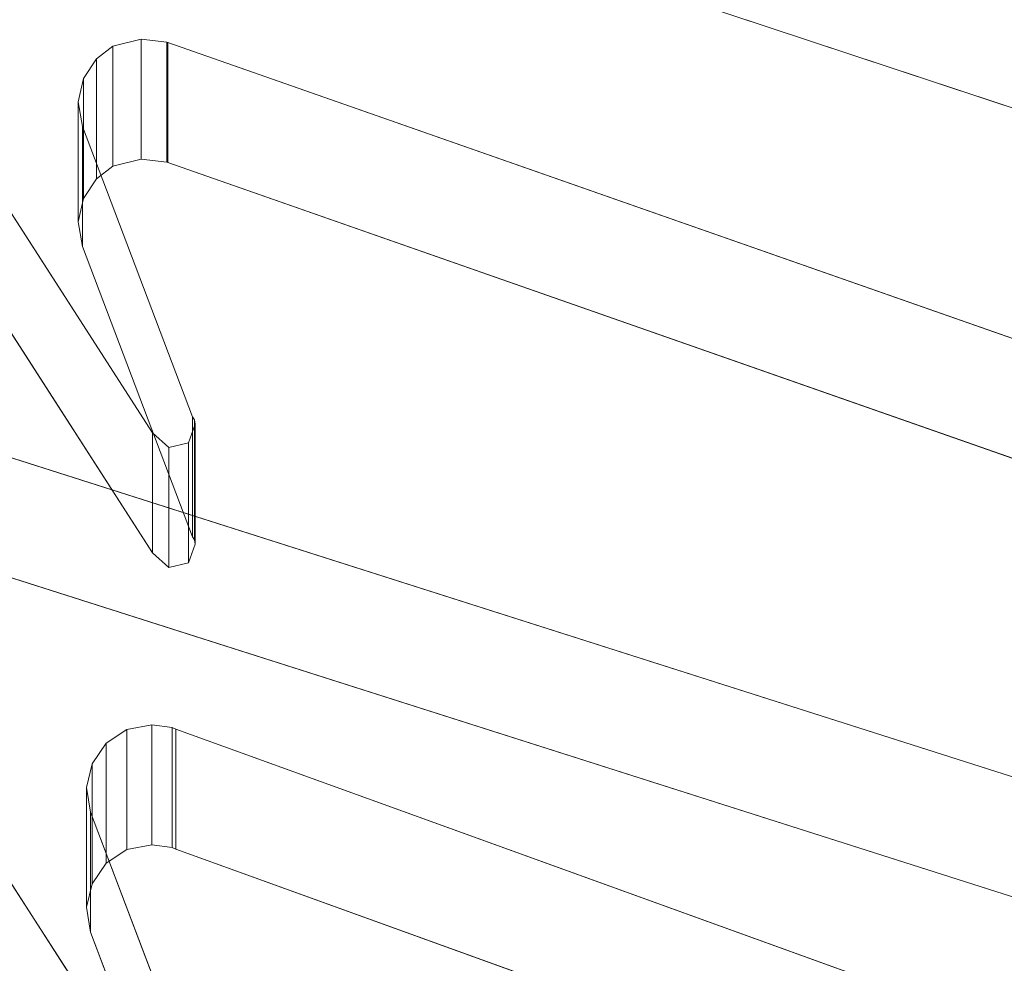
# Model space of a CAD drawing. Header units: millimetres. Extents: x -211 to 218, y -248 to 286.
# Tile 206 of 214: x 190 to 201, y 209 to 221. Entities that reach past the tile are written whole.
import ezdxf

# ---------------------------------------------------------------- set-up
doc = ezdxf.new("R2010")
doc.units = ezdxf.units.MM
doc.header["$LTSCALE"] = 25.4
doc.layers.add('None', color=7, linetype='Continuous', lineweight=9)

msp = doc.modelspace()

# ---------------------------------------------------------------- linework, layer by layer
at = {"layer": 'None', "color": 7, "linetype": 'Continuous', "lineweight": 9}
for points, invisible_edges in [([(192.074, 284.056, -413.215), (189.18, 284.524, -413.653), (107.238, 140.472, -25.177)], 10), ([(107.238, 140.472, -25.177), (109.419, 138.834, -21.355), (192.074, 284.056, -413.215)], 11), ([(194.371, 283.288, -413.016), (192.074, 284.056, -413.215), (109.419, 138.834, -21.355)], 10), ([(109.419, 138.834, -21.355), (109.604, 138.772, -21.339), (194.874, 283.119, -412.972), (194.371, 283.288, -413.016)], 10), ([(109.604, 138.772, -21.339), (112.22, 137.897, -21.111), (194.874, 283.119, -412.972)], 10), ([(196.82, 282.097, -412.941), (194.874, 283.119, -412.972), (112.22, 137.897, -21.111)], 10), ([(112.22, 137.897, -21.111), (114.511, 136.693, -21.074), (197.497, 281.741, -412.93), (196.82, 282.097, -412.941)], 10), ([(114.511, 136.693, -21.074), (114.842, 136.519, -21.069), (197.497, 281.741, -412.93)], 10), ([(199.067, 280.561, -413.036), (197.497, 281.741, -412.93), (114.842, 136.519, -21.069), (116.677, 135.139, -21.193)], 10), ([(116.677, 135.139, -21.193), (117.208, 134.741, -21.229), (199.862, 279.963, -413.09), (199.067, 280.561, -413.036)], 10), ([(201.072, 278.701, -413.302), (199.862, 279.963, -413.09), (117.208, 134.741, -21.229), (118.607, 133.281, -21.475)], 10), ([(118.607, 133.281, -21.475), (119.244, 132.617, -21.586), (201.898, 277.84, -413.447), (201.072, 278.701, -413.302)], 10), ([(202.789, 276.537, -413.742), (201.898, 277.84, -413.447), (119.244, 132.617, -21.586), (120.256, 131.138, -21.921)], 10), ([(120.256, 131.138, -21.921), (120.888, 130.213, -22.131), (203.543, 275.435, -413.991), (202.789, 276.537, -413.742)], 10), ([(204.159, 274.098, -414.357), (203.543, 275.435, -413.991), (120.888, 130.213, -22.131)], 10), ([(120.888, 130.213, -22.131), (121.027, 129.912, -22.213), (204.746, 272.823, -414.705), (204.159, 274.098, -414.357)], 10), ([(204.746, 272.823, -414.705), (121.027, 129.912, -22.213), (121.569, 128.735, -22.535)], 9), ([(121.569, 128.735, -22.535), (122.092, 127.601, -22.845), (204.746, 272.823, -414.705)], 10), ([(205.116, 271.427, -415.145), (204.746, 272.823, -414.705), (122.092, 127.601, -22.845), (122.485, 126.115, -23.313)], 10), ([(205.325, 270.639, -415.393), (205.116, 271.427, -415.145), (122.485, 126.115, -23.313)], 10), ([(122.485, 126.115, -23.313), (122.817, 124.861, -23.707), (205.472, 270.083, -415.568), (205.325, 270.639, -415.393)], 10), ([(205.593, 268.59, -416.096), (205.472, 270.083, -415.568), (122.817, 124.861, -23.707), (122.941, 123.337, -24.246)], 10), ([(122.941, 123.337, -24.246), (123.043, 122.075, -24.692), (205.698, 267.297, -416.553), (205.593, 268.59, -416.096)], 10), ([(205.532, 265.679, -417.187), (205.698, 267.297, -416.553), (123.043, 122.075, -24.692), (122.953, 121.193, -25.038)], 10), ([(205.417, 264.551, -417.63), (205.532, 265.679, -417.187), (122.953, 121.193, -25.038), (122.881, 120.491, -25.313)], 10), ([(205.051, 263.318, -418.164), (205.417, 264.551, -417.63), (122.762, 119.329, -25.769)], 10), ([(122.881, 120.491, -25.313), (122.762, 119.329, -25.769), (205.417, 264.551, -417.63)], 10), ([(122.762, 119.329, -25.769), (122.275, 117.686, -26.481), (204.901, 262.812, -418.383), (205.051, 263.318, -418.164)], 10), ([(122.275, 117.686, -26.481), (121.983, 116.705, -26.906), (204.638, 261.927, -418.766), (204.901, 262.812, -418.383)], 10), ([(203.701, 260.117, -419.635), (204.638, 261.927, -418.766), (121.983, 116.705, -26.906), (121.123, 115.043, -27.703)], 10), ([(121.123, 115.043, -27.703), (120.865, 114.546, -27.942), (203.384, 259.506, -419.928), (203.701, 260.117, -419.635)], 10), ([(201.978, 257.722, -420.886), (203.384, 259.506, -419.928), (120.73, 114.284, -28.067), (119.467, 112.682, -28.928)], 10), ([(120.865, 114.546, -27.942), (120.73, 114.284, -28.067), (203.384, 259.506, -419.928)], 10), ([(201.849, 257.558, -420.974), (201.978, 257.722, -420.886), (119.467, 112.682, -28.928)], 10), ([(119.467, 112.682, -28.928), (119.04, 112.14, -29.218), (201.694, 257.362, -421.079), (201.849, 257.558, -420.974)], 10), ([(199.816, 255.73, -422.08), (201.694, 257.362, -421.079), (119.04, 112.14, -29.218), (117.385, 110.701, -30.101)], 10), ([(117.385, 110.701, -30.101), (116.965, 110.336, -30.324), (199.619, 255.558, -422.185), (199.816, 255.73, -422.08)], 10), ([(197.326, 254.212, -423.168), (199.619, 255.558, -422.185), (116.965, 110.336, -30.324), (115.765, 109.632, -30.839)], 10), ([(114.978, 109.17, -31.176), (114.568, 108.929, -31.352), (197.222, 254.151, -423.212), (197.326, 254.212, -423.168)], 10), ([(195.684, 253.588, -423.745), (197.222, 254.151, -423.212), (114.568, 108.929, -31.352)], 10), ([(115.765, 109.632, -30.839), (114.978, 109.17, -31.176), (197.326, 254.212, -423.168)], 10), ([(114.568, 108.929, -31.352), (112.36, 108.121, -32.117), (194.625, 253.2, -424.112), (195.684, 253.588, -423.745)], 10), ([(112.36, 108.121, -32.117), (111.921, 107.96, -32.269), (194.576, 253.183, -424.129), (194.625, 253.2, -424.112)], 10), ([(191.761, 252.683, -424.908), (194.576, 253.183, -424.129), (111.921, 107.96, -32.269), (109.636, 107.554, -32.901)], 10), ([(189.022, 252.667, -425.492), (191.761, 252.683, -424.908), (109.107, 107.46, -33.048)], 10), ([(109.636, 107.554, -32.901), (109.107, 107.46, -33.048), (191.761, 252.683, -424.908)], 10), ([(174.259, 220.186, 305.136), (201.6, 211.48, 307.266), (201.6, 218.699, 305.5), (180.259, 240.072, 300.271)], 12), ([(180.259, 240.072, 300.271), (201.6, 218.699, 305.5), (191.279, 231.687, 302.322), (191.132, 231.853, 302.281)], 11), ([(187.348, 236.267, 295.024), (191.132, 230.427, 296.453), (174.259, 218.76, 299.308)], 10), ([(174.259, 211.122, 271.281), (201.6, 202.178, 273.469), (201.6, 209.956, 271.566), (180.026, 232.15, 266.136)], 12), ([(180.026, 232.15, 266.136), (201.6, 209.956, 271.566), (191.279, 223.61, 268.225), (191.132, 223.776, 268.184)], 11), ([(201.6, 218.699, 305.5), (191.542, 231.718, 302.314), (191.279, 231.687, 302.322)], 9), ([(191.542, 231.718, 302.314), (201.6, 218.699, 305.5), (201.6, 226.192, 303.667)], 11), ([(180.026, 230.724, 260.308), (201.6, 208.53, 265.738), (201.6, 200.752, 267.641), (174.259, 209.696, 265.453)], 9), ([(191.132, 222.35, 262.356), (191.279, 222.184, 262.397), (201.6, 208.53, 265.738), (180.026, 230.724, 260.308)], 14), ([(191.132, 230.427, 296.453), (191.279, 230.261, 296.494), (174.259, 218.76, 299.308)], 10), ([(191.279, 230.261, 296.494), (191.542, 230.292, 296.486), (201.6, 224.766, 297.839), (174.259, 218.76, 299.308)], 14), ([(201.613, 225.965, 333.65), (201.613, 219.424, 335.251), (196.226, 221.208, 334.814)], 8), ([(201.6, 217.437, 269.736), (201.6, 225.002, 267.885), (191.644, 223.894, 268.156), (191.541, 223.641, 268.218)], 10), ([(201.6, 217.273, 299.672), (174.259, 218.76, 299.308), (201.6, 224.766, 297.839)], 11), ([(174.259, 201.984, 237.441), (201.6, 192.79, 239.691), (201.6, 201.044, 237.671), (180.896, 223.797, 232.104)], 12), ([(180.896, 223.797, 232.104), (201.6, 201.044, 237.671), (191.314, 215.475, 234.14), (191.12, 215.65, 234.097)], 11), ([(184.41, 222.667, 232.38), (180.896, 223.797, 232.104), (191.12, 215.65, 234.097)], 10), ([(201.6, 209.956, 271.566), (191.541, 223.641, 268.218), (191.279, 223.61, 268.225)], 9), ([(191.541, 223.641, 268.218), (201.6, 209.956, 271.566), (201.6, 217.437, 269.736)], 11), ([(191.541, 222.215, 262.389), (191.644, 222.468, 262.328), (201.6, 223.576, 262.057), (201.6, 216.011, 263.908)], 10), ([(184.41, 222.667, 232.38), (191.12, 215.65, 234.097), (187.361, 221.49, 232.669)], 9), ([(191.279, 222.184, 262.397), (191.541, 222.215, 262.389), (201.6, 208.53, 265.738)], 10), ([(201.6, 216.011, 263.908), (201.6, 208.53, 265.738), (191.541, 222.215, 262.389)], 11), ([(190.302, 219.86, 233.067), (190.239, 219.583, 233.135), (190.287, 219.289, 233.207), (191.291, 220.292, 232.962)], 12), ([(190.287, 219.289, 233.207), (191.597, 215.84, 234.051), (191.291, 220.292, 232.962)], 10), ([(191.291, 220.292, 232.962), (190.456, 220.095, 233.01), (190.302, 219.86, 233.067)], 9), ([(191.291, 220.292, 232.962), (190.986, 220.33, 232.952), (190.649, 220.244, 232.973), (190.456, 220.095, 233.01)], 8), ([(191.597, 215.84, 234.051), (191.303, 220.288, 232.963), (191.291, 220.292, 232.962)], 9), ([(191.597, 215.84, 234.051), (191.622, 215.804, 234.06), (201.6, 216.685, 233.844), (191.303, 220.288, 232.963)], 10), ([(187.361, 220.064, 226.841), (191.12, 214.224, 228.269), (174.259, 200.558, 231.613)], 10), ([(190.456, 218.669, 227.182), (190.649, 218.818, 227.145), (190.986, 218.904, 227.124), (191.291, 218.866, 227.134)], 8), ([(191.291, 218.866, 227.134), (190.287, 217.863, 227.379), (190.239, 218.157, 227.307), (190.302, 218.434, 227.239)], 9), ([(191.291, 218.866, 227.134), (191.597, 214.414, 228.223), (190.287, 217.863, 227.379)], 9), ([(190.302, 218.434, 227.239), (190.456, 218.669, 227.182), (191.291, 218.866, 227.134)], 10), ([(191.291, 218.866, 227.134), (191.303, 218.862, 227.134), (191.597, 214.414, 228.223)], 10), ([(191.303, 218.862, 227.134), (201.6, 215.259, 228.016), (191.622, 214.378, 228.232), (191.597, 214.414, 228.223)], 10), ([(201.6, 217.273, 299.672), (201.6, 210.054, 301.438), (174.259, 218.76, 299.308)], 8), ([(201.6, 208.525, 235.841), (201.6, 216.685, 233.844), (191.63, 215.75, 234.073), (191.548, 215.531, 234.127)], 10), ([(191.622, 215.804, 234.06), (191.63, 215.75, 234.073), (201.6, 216.685, 233.844)], 10), ([(179.597, 216.216, 197.884), (201.753, 192.132, 203.777), (191.261, 207.469, 200.024)], 11), ([(201.753, 192.132, 203.777), (179.597, 216.216, 197.884), (188.426, 188.35, 204.702), (191.94, 187.101, 205.008)], 11), ([(183.957, 214.777, 198.236), (179.597, 216.216, 197.884), (191.261, 207.469, 200.024)], 10), ([(191.548, 215.531, 234.127), (191.314, 215.475, 234.14), (201.6, 201.044, 237.671)], 10), ([(191.548, 215.531, 234.127), (201.6, 201.044, 237.671), (201.6, 208.525, 235.841)], 11), ([(201.6, 215.259, 228.016), (201.6, 207.099, 230.013), (191.548, 214.105, 228.298), (191.63, 214.324, 228.245)], 10), ([(201.6, 215.259, 228.016), (191.63, 214.324, 228.245), (191.622, 214.378, 228.232)], 9), ([(183.957, 214.777, 198.236), (191.261, 207.469, 200.024), (187.409, 213.433, 198.565)], 9), ([(191.12, 214.224, 228.269), (191.314, 214.048, 228.312), (174.259, 200.558, 231.613)], 10), ([(201.6, 207.099, 230.013), (174.259, 200.558, 231.613), (191.314, 214.048, 228.312), (191.548, 214.105, 228.298)], 11), ([(190.402, 211.714, 198.986), (190.337, 211.434, 199.054), (190.385, 211.138, 199.127), (191.114, 212.178, 198.872)], 12), ([(190.385, 211.138, 199.127), (191.356, 212.147, 198.88), (191.114, 212.178, 198.872)], 9), ([(190.385, 211.138, 199.127), (191.401, 212.125, 198.885), (191.356, 212.147, 198.88)], 9), ([(201.673, 208.414, 199.793), (191.401, 212.125, 198.885), (190.385, 211.138, 199.127), (191.658, 207.784, 199.947)], 10), ([(191.114, 212.178, 198.872), (190.817, 212.121, 198.886), (190.57, 211.96, 198.925), (190.402, 211.714, 198.986)], 8), ([(187.409, 212.007, 192.737), (191.261, 206.043, 194.196), (180.1, 189.671, 198.202), (174.381, 191.479, 197.76)], 10), ([(191.114, 210.752, 193.044), (190.385, 209.712, 193.298), (190.337, 210.008, 193.226), (190.402, 210.288, 193.157)], 9), ([(191.114, 210.752, 193.044), (191.356, 210.72, 193.052), (190.385, 209.712, 193.298)], 10), ([(191.356, 210.72, 193.052), (191.401, 210.699, 193.057), (190.385, 209.712, 193.298)], 10), ([(191.658, 206.358, 194.119), (190.385, 209.712, 193.298), (191.401, 210.699, 193.057)], 10), ([(190.402, 210.288, 193.157), (190.57, 210.534, 193.097), (190.817, 210.695, 193.058), (191.114, 210.752, 193.044)], 8), ([(191.401, 210.699, 193.057), (201.673, 206.988, 193.965), (191.671, 206.322, 194.128), (191.658, 206.358, 194.119)], 10)]:
    msp.add_3dface(points, dxfattribs=dict(at, invisible_edges=invisible_edges))
for points in [[(196.226, 222.634, 340.643), (196.226, 221.208, 334.814), (201.613, 219.424, 335.251), (201.613, 220.85, 341.079)], [(191.12, 215.65, 234.097), (191.12, 214.224, 228.269), (187.361, 220.064, 226.841), (187.361, 221.49, 232.669)], [(190.986, 220.33, 232.952), (190.986, 218.904, 227.124), (190.649, 218.818, 227.145), (190.649, 220.244, 232.973)], [(191.291, 220.292, 232.962), (191.291, 218.866, 227.134), (190.986, 218.904, 227.124), (190.986, 220.33, 232.952)], [(191.303, 220.288, 232.963), (191.303, 218.862, 227.134), (191.291, 218.866, 227.134), (191.291, 220.292, 232.962)], [(174.259, 220.186, 305.136), (174.259, 218.76, 299.308), (201.6, 210.054, 301.438), (201.6, 211.48, 307.266)], [(190.649, 220.244, 232.973), (190.649, 218.818, 227.145), (190.456, 218.669, 227.182), (190.456, 220.095, 233.01)], [(201.6, 216.685, 233.844), (201.6, 215.259, 228.016), (191.303, 218.862, 227.134), (191.303, 220.288, 232.963)], [(190.456, 220.095, 233.01), (190.456, 218.669, 227.182), (190.302, 218.434, 227.239), (190.302, 219.86, 233.067)], [(190.302, 219.86, 233.067), (190.302, 218.434, 227.239), (190.239, 218.157, 227.307), (190.239, 219.583, 233.135)], [(190.239, 219.583, 233.135), (190.239, 218.157, 227.307), (190.287, 217.863, 227.379), (190.287, 219.289, 233.207)], [(190.287, 219.289, 233.207), (190.287, 217.863, 227.379), (191.597, 214.414, 228.223), (191.597, 215.84, 234.051)], [(191.597, 215.84, 234.051), (191.597, 214.414, 228.223), (191.622, 214.378, 228.232), (191.622, 215.804, 234.06)], [(191.63, 215.75, 234.073), (191.63, 214.324, 228.245), (191.548, 214.105, 228.298), (191.548, 215.531, 234.127)], [(191.622, 215.804, 234.06), (191.622, 214.378, 228.232), (191.63, 214.324, 228.245), (191.63, 215.75, 234.073)], [(191.314, 215.475, 234.14), (191.314, 214.048, 228.312), (191.12, 214.224, 228.269), (191.12, 215.65, 234.097)], [(191.548, 215.531, 234.127), (191.548, 214.105, 228.298), (191.314, 214.048, 228.312), (191.314, 215.475, 234.14)], [(191.261, 207.469, 200.024), (191.261, 206.043, 194.196), (187.409, 212.007, 192.737), (187.409, 213.433, 198.565)], [(190.817, 212.121, 198.886), (190.817, 210.695, 193.058), (190.57, 210.534, 193.097), (190.57, 211.96, 198.925)], [(191.114, 212.178, 198.872), (191.114, 210.752, 193.044), (190.817, 210.695, 193.058), (190.817, 212.121, 198.886)], [(191.356, 212.147, 198.88), (191.356, 210.72, 193.052), (191.114, 210.752, 193.044), (191.114, 212.178, 198.872)], [(191.401, 212.125, 198.885), (191.401, 210.699, 193.057), (191.356, 210.72, 193.052), (191.356, 212.147, 198.88)], [(201.673, 208.414, 199.793), (201.673, 206.988, 193.965), (191.401, 210.699, 193.057), (191.401, 212.125, 198.885)], [(190.57, 211.96, 198.925), (190.57, 210.534, 193.097), (190.402, 210.288, 193.157), (190.402, 211.714, 198.986)], [(190.402, 211.714, 198.986), (190.402, 210.288, 193.157), (190.337, 210.008, 193.226), (190.337, 211.434, 199.054)], [(190.337, 211.434, 199.054), (190.337, 210.008, 193.226), (190.385, 209.712, 193.298), (190.385, 211.138, 199.127)], [(174.259, 211.122, 271.281), (174.259, 209.696, 265.453), (201.6, 200.752, 267.641), (201.6, 202.178, 273.469)], [(190.385, 211.138, 199.127), (190.385, 209.712, 193.298), (191.658, 206.358, 194.119), (191.658, 207.784, 199.947)]]:
    msp.add_3dface(points, dxfattribs=at)

doc.saveas('drawing.dxf')
